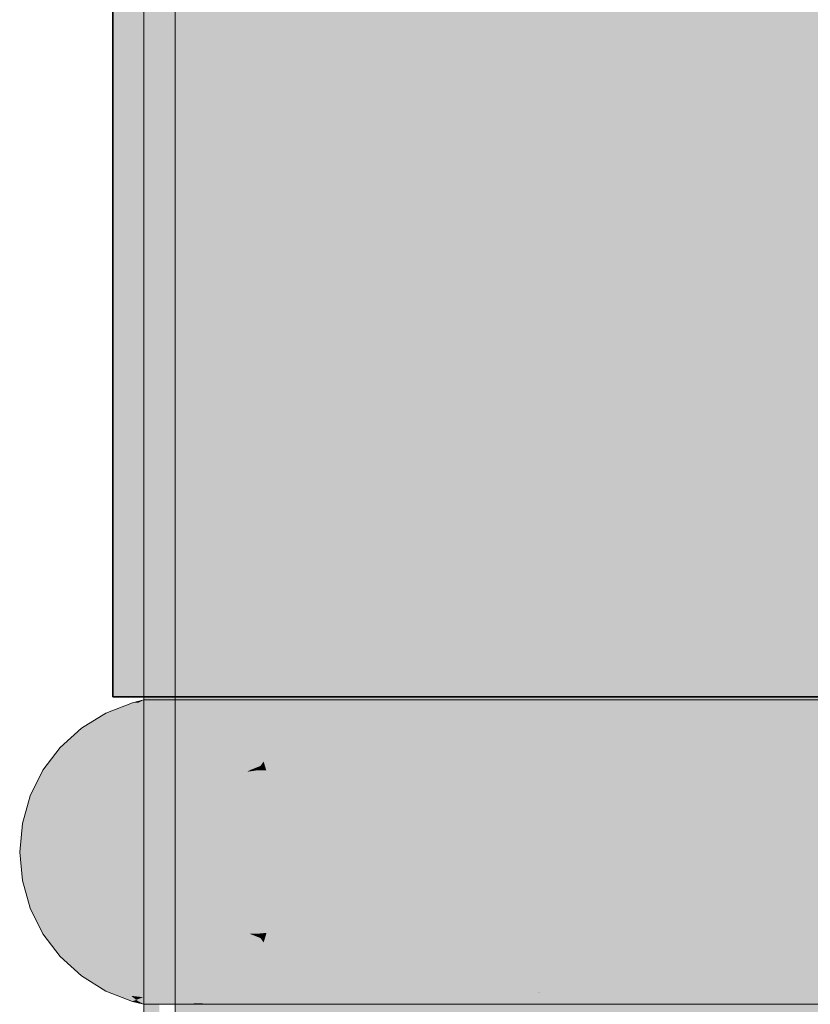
# Model space of a CAD drawing. Extents: x -299 to 601, y -39 to 381.
# Tile 102 of 252: x -154.153 to -153.898, y 143.209 to 143.526. Entities that reach past the tile are written whole.
import ezdxf

# ---------------------------------------------------------------- set-up
doc = ezdxf.new("R2010")
doc.units = 0
doc.layers.get('0').update_dxf_attribs({"lineweight": 35})
for name, color, linetype, lineweight, true_color in [('L_Abluft', 7, 'Continuous', 35, 0xf7d209), ('L_Abluft-Shading', 7, 'Continuous', 35, 0xf7d209), ('L_Bauteil', 7, 'Continuous', 5, 0xababab), ('L_Bauteil-Shading', 7, 'Continuous', 5, 0xababab)]:
    doc.layers.add(name, color=color, linetype=linetype, lineweight=lineweight, true_color=true_color)

# ---------------------------------------------------------------- blocks, each defined once
blk = doc.blocks.new('Shading-A06HSX5MNL', base_point=(-152.1179, 141.25629))
at = {"layer": 'L_Bauteil-Shading', "color": 251, "true_color": 0x686d72}
for points in [[(-154.10767, 144.30827), (-154.11267, 144.30827), (-154.10767, 143.30734), (-154.11029, 143.30731)], [(-154.11029, 143.30731), (-154.11267, 144.30827), (-154.11267, 143.30727)], [(-154.09364, 144.30827), (-154.10767, 144.30827), (-154.10295, 143.3074), (-154.10767, 143.30734)], [(-154.09364, 143.30754), (-154.09364, 144.30827), (-154.10295, 143.3074)], [(-154.09554, 143.3131), (-154.08385, 143.98654), (-154.10268, 144.30827), (-154.08385, 144.30827)], [(-154.09554, 143.3131), (-154.10268, 144.30827), (-154.10033, 143.31082)], [(-154.10033, 143.31082), (-154.10268, 144.30827), (-154.10268, 143.30971)], [(-154.09976, 143.07008), (-154.09897, 142.73549), (-154.08385, 143.98654), (-154.09869, 142.73839)], [(-154.09248, 142.80324), (-154.08385, 143.98654), (-154.09869, 142.73839)], [(-154.08385, 142.89342), (-154.08385, 143.98654), (-154.09248, 142.80324)], [(-154.10033, 143.31082), (-154.10008, 143.20563), (-154.09554, 143.3131), (-154.09743, 143.20436)], [(-154.10268, 143.30971), (-154.10268, 143.20685), (-154.10033, 143.31082), (-154.10008, 143.20563)], [(-154.11267, 143.30727), (-154.11267, 143.20929), (-154.11029, 143.30731), (-154.11006, 143.20926)], [(-154.10295, 143.3074), (-154.11029, 143.30731), (-154.10387, 143.20917), (-154.11006, 143.20926)], [(-154.09364, 143.20901), (-154.09364, 143.30754), (-154.10387, 143.20917), (-154.10295, 143.3074)], [(-154.09795, 143.30637), (-154.09944, 143.30637), (-154.09232, 143.30392), (-154.10789, 143.30304)], [(-154.09232, 143.30392), (-154.10789, 143.30304), (-154.09027, 143.30304)], [(-154.09232, 143.30392), (-154.05835, 143.30585), (-154.09795, 143.30637), (-154.05394, 143.30637)], [(-154.09027, 143.30304), (-154.08238, 143.30304), (-154.09232, 143.30392), (-154.05835, 143.30585)], [(-154.08238, 143.30304), (-154.05728, 143.30304), (-154.05835, 143.30585), (-154.04926, 143.30637)], [(-154.05835, 143.30585), (-154.04926, 143.30637), (-154.05394, 143.30637)], [(-154.09027, 143.21352), (-154.10789, 143.21352), (-154.09761, 143.21033), (-154.09944, 143.21019)], [(-154.07227, 143.21234), (-154.09944, 143.21019), (-154.05394, 143.21019)], [(-154.09761, 143.21033), (-154.07227, 143.21234), (-154.09027, 143.21352), (-154.08238, 143.21352)], [(-154.07227, 143.21234), (-154.05728, 143.21352), (-154.08238, 143.21352)], [(-154.04926, 143.21019), (-154.05728, 143.21352), (-154.05394, 143.21019), (-154.07227, 143.21234)], [(-154.11267, 143.20929), (-154.11267, 142.90225), (-154.11006, 143.20926), (-154.1088, 142.67921)], [(-154.10767, 143.20921), (-154.11006, 143.20926), (-154.10767, 142.80034), (-154.1088, 142.67921)]]:
    blk.add_solid(points, dxfattribs=at)
at = {"layer": 'L_Bauteil-Shading', "color": 8, "true_color": 0x7b8086}
for points in [[(-154.03731, 143.31709), (-154.03731, 144.30827), (-154.08661, 143.30873), (-154.09364, 144.30827)], [(-154.08661, 143.30873), (-154.09364, 144.30827), (-154.09364, 143.30754)], [(-154.02808, 144.30827), (-154.08186, 144.02364), (-154.04807, 143.2236), (-154.05942, 143.10445)], [(-154.02808, 143.43341), (-154.02808, 144.30827), (-154.04807, 143.2236)], [(-154.08385, 142.89342), (-154.08186, 144.02364), (-154.08385, 143.98654)], [(-154.08385, 142.89342), (-154.07748, 142.91496), (-154.08186, 144.02364), (-154.07436, 142.94774)], [(-154.05942, 143.10445), (-154.08186, 144.02364), (-154.07436, 142.94774)], [(-154.03363, 143.06351), (-154.02808, 143.09288), (-154.04807, 143.2236), (-154.02808, 143.43341)], [(-154.08661, 143.30873), (-154.08659, 143.30713), (-154.03731, 143.31709), (-154.03731, 143.30785)], [(-154.09364, 143.30754), (-154.09364, 143.30702), (-154.08661, 143.30873), (-154.08659, 143.30713)], [(-154.08659, 143.30713), (-154.09364, 143.30702), (-154.08591, 143.2077), (-154.09364, 143.20901)], [(-154.04272, 143.20039), (-154.04398, 143.30775), (-154.08591, 143.2077), (-154.08659, 143.30713)], [(-154.03731, 143.30785), (-154.04398, 143.30775), (-154.03731, 143.30682)], [(-154.03731, 143.30682), (-154.04398, 143.30775), (-154.03731, 143.19948), (-154.04272, 143.20039)], [(-154.05942, 143.10445), (-154.05653, 142.98592), (-154.04807, 143.2236), (-154.05219, 143.00067)], [(-154.03363, 143.06351), (-154.04807, 143.2236), (-154.05219, 143.00067)]]:
    blk.add_solid(points, dxfattribs=at)
at = {"layer": 'L_Bauteil-Shading', "color": 252, "true_color": 0x8c9299}
for points in [[(-153.94583, 143.33554), (-153.94583, 144.30827), (-154.026, 143.31937), (-154.03731, 144.30827)], [(-154.026, 143.31937), (-154.03731, 144.30827), (-154.03731, 143.31709)], [(-153.99355, 143.63914), (-154.02808, 144.30827), (-154.0188, 143.48868)], [(-154.0188, 143.48868), (-154.02808, 144.30827), (-154.02808, 143.43341)], [(-153.97377, 143.25597), (-153.93752, 143.36482), (-153.99355, 143.63914), (-153.93752, 143.97293)], [(-154.01477, 143.13283), (-153.97377, 143.25597), (-154.0188, 143.48868), (-153.99355, 143.63914)], [(-154.02808, 143.09288), (-154.01477, 143.13283), (-154.02808, 143.43341), (-154.0188, 143.48868)], [(-153.9705, 143.19292), (-153.93752, 143.2563), (-153.97377, 143.25597), (-153.93752, 143.36482)], [(-154.026, 143.31937), (-154.02589, 143.30911), (-153.94583, 143.33554), (-153.94583, 143.31793)], [(-154.03731, 143.31709), (-154.03731, 143.30785), (-154.026, 143.31937), (-154.02589, 143.30911)], [(-153.94583, 143.31793), (-154.02589, 143.30911), (-153.94583, 143.3082), (-154.02586, 143.30699)], [(-154.02589, 143.30911), (-154.03731, 143.30785), (-154.02586, 143.30699), (-154.03731, 143.30682)], [(-154.02586, 143.30699), (-154.03731, 143.30682), (-154.0246, 143.19691), (-154.03731, 143.19948)], [(-153.95766, 143.18341), (-153.96202, 143.30795), (-154.0246, 143.19691), (-154.02586, 143.30699)], [(-153.94583, 143.3082), (-153.96202, 143.30795), (-153.94583, 143.30664)], [(-153.94583, 143.30664), (-153.96202, 143.30795), (-153.94583, 143.18102), (-153.95766, 143.18341)], [(-154.0145, 143.10841), (-153.9705, 143.19292), (-154.01477, 143.13283), (-153.97377, 143.25597)], [(-153.96437, 143.07394), (-153.93752, 143.12173), (-153.9705, 143.19292), (-153.93752, 143.2563)]]:
    blk.add_solid(points, dxfattribs=at)
at = {"layer": 'L_Bauteil-Shading', "color": 253, "true_color": 0x9ca2aa}
for points in [[(-153.82271, 143.36218), (-153.82271, 144.30827), (-153.93091, 143.33876), (-153.94583, 144.30827)], [(-153.93091, 143.33876), (-153.94583, 144.30827), (-153.94583, 143.33554)], [(-153.89079, 143.45627), (-153.85112, 144.30827), (-153.92235, 144.03178)], [(-153.92355, 143.39214), (-153.89079, 143.45627), (-153.93269, 143.99165), (-153.92235, 144.03178)], [(-153.93752, 143.36482), (-153.92355, 143.39214), (-153.93752, 143.97293), (-153.93269, 143.99165)], [(-153.92178, 143.27596), (-153.88353, 143.32379), (-153.92355, 143.39214), (-153.89079, 143.45627)], [(-153.93752, 143.2563), (-153.92178, 143.27596), (-153.93752, 143.36482), (-153.92355, 143.39214)], [(-153.93091, 143.33876), (-153.93062, 143.32028), (-153.82271, 143.36218), (-153.82271, 143.33688)], [(-153.94583, 143.33554), (-153.94583, 143.31793), (-153.93091, 143.33876), (-153.93062, 143.32028)], [(-153.82271, 143.33688), (-153.93062, 143.32028), (-153.82271, 143.3188), (-153.93045, 143.30951)], [(-153.91975, 143.14233), (-153.87634, 143.19269), (-153.92178, 143.27596), (-153.88353, 143.32379)], [(-153.93062, 143.32028), (-153.94583, 143.31793), (-153.93045, 143.30951), (-153.94583, 143.3082)], [(-153.82271, 143.3188), (-153.93045, 143.30951), (-153.82271, 143.30856), (-153.93042, 143.30688)], [(-153.93045, 143.30951), (-153.94583, 143.3082), (-153.93042, 143.30688), (-153.94583, 143.30664)], [(-153.93042, 143.30688), (-153.94583, 143.30664), (-153.92842, 143.17726), (-153.94583, 143.18102)], [(-153.83981, 143.15808), (-153.85176, 143.30811), (-153.92842, 143.17726), (-153.93042, 143.30688)], [(-153.93752, 143.12173), (-153.91975, 143.14233), (-153.93752, 143.2563), (-153.92178, 143.27596)]]:
    blk.add_solid(points, dxfattribs=at)
at = {"layer": 'L_Bauteil-Shading', "color": 251, "true_color": 0x61656a}
for points in [[(-154.11267, 143.30727), (-154.11636, 143.30637), (-154.11433, 143.30646)], [(-154.09944, 143.30637), (-154.09581, 143.30727), (-154.11452, 143.30637), (-154.11433, 143.30646)], [(-154.09581, 143.30727), (-154.11267, 143.30727), (-154.11433, 143.30646)], [(-154.11433, 143.30646), (-154.11636, 143.30637), (-154.11452, 143.30637)], [(-154.11636, 143.21019), (-154.11267, 143.20929), (-154.11452, 143.21019)], [(-154.11267, 143.20929), (-154.09944, 143.21019), (-154.11452, 143.21019)], [(-154.09581, 143.20929), (-154.09944, 143.21019), (-154.11267, 143.20929)]]:
    blk.add_solid(points, dxfattribs=at)
at = {"layer": 'L_Bauteil-Shading', "color": 251, "true_color": 0x686c72}
for points in [[(-154.10605, 143.30727), (-154.11267, 143.30727), (-154.10713, 143.24152), (-154.11267, 143.20929)], [(-154.09581, 143.20929), (-154.09581, 143.30727), (-154.10765, 143.20929), (-154.10713, 143.24152)], [(-154.09581, 143.30727), (-154.10605, 143.30727), (-154.10713, 143.24152)], [(-154.13429, 143.26747), (-154.15268, 143.25829), (-154.13513, 143.25829)], [(-154.15182, 143.26747), (-154.15268, 143.25829), (-154.13429, 143.26747)], [(-154.15268, 143.25829), (-154.15182, 143.2491), (-154.13513, 143.25829)], [(-154.13513, 143.25829), (-154.15182, 143.2491), (-154.13429, 143.2491)], [(-154.10713, 143.24152), (-154.11267, 143.20929), (-154.10765, 143.20929)]]:
    blk.add_solid(points, dxfattribs=at)
at = {"layer": 'L_Bauteil-Shading', "color": 251, "true_color": 0x65696f}
for points in [[(-154.04741, 143.30685), (-154.04582, 143.30727), (-154.05394, 143.30637), (-154.09944, 143.30637)], [(-154.09581, 143.30727), (-154.09944, 143.30637), (-154.04582, 143.30727)], [(-154.04926, 143.30637), (-154.04741, 143.30685), (-154.05394, 143.30637)], [(-154.1156, 143.29819), (-154.13962, 143.29196), (-154.12231, 143.29196)], [(-154.13281, 143.29819), (-154.13962, 143.29196), (-154.1156, 143.29819)], [(-154.13962, 143.22459), (-154.13281, 143.21838), (-154.12231, 143.22459)], [(-154.12231, 143.22459), (-154.13281, 143.21838), (-154.1156, 143.21838)], [(-154.05394, 143.21019), (-154.09944, 143.21019), (-154.08774, 143.20944), (-154.09698, 143.20958)], [(-154.09364, 143.20953), (-154.09698, 143.20958), (-154.09412, 143.20932), (-154.09581, 143.20929)], [(-154.09412, 143.20932), (-154.09581, 143.20929), (-154.09419, 143.20929)], [(-154.07707, 143.20929), (-154.08774, 143.20944), (-154.09419, 143.20929), (-154.09412, 143.20932)], [(-154.08774, 143.20944), (-154.09364, 143.20953), (-154.09412, 143.20932)], [(-154.05394, 143.21019), (-154.08774, 143.20944), (-154.05296, 143.21011)], [(-154.05296, 143.21011), (-154.08774, 143.20944), (-154.04582, 143.20929), (-154.07707, 143.20929)], [(-154.05296, 143.21011), (-154.04926, 143.21019), (-154.05394, 143.21019)], [(-154.04741, 143.2097), (-154.04926, 143.21019), (-154.05296, 143.21011)], [(-154.05296, 143.21011), (-154.04582, 143.20929), (-154.04741, 143.2097)]]:
    blk.add_solid(points, dxfattribs=at)
at = {"layer": 'L_Bauteil-Shading', "color": 8, "true_color": 0x797e85}
for points in [[(-154.05214, 143.30727), (-154.09581, 143.30727), (-154.05348, 143.29225), (-154.09581, 143.20929)], [(-154.04582, 143.20929), (-154.04582, 143.30727), (-154.0609, 143.20929), (-154.05348, 143.29225)], [(-154.04582, 143.30727), (-154.05214, 143.30727), (-154.05348, 143.29225)], [(-154.05348, 143.29225), (-154.09581, 143.20929), (-154.0609, 143.20929)]]:
    blk.add_solid(points, dxfattribs=at)
at = {"layer": 'L_Bauteil-Shading', "color": 8, "true_color": 0x696e73}
for points in [[(-154.04741, 143.30685), (-154.04926, 143.30637), (-154.039, 143.30647)], [(-153.96439, 143.30727), (-154.04582, 143.30727), (-154.039, 143.30647), (-154.04741, 143.30685)], [(-153.96751, 143.30637), (-153.96439, 143.30727), (-154.03656, 143.30637), (-154.039, 143.30647)], [(-154.039, 143.30647), (-154.04926, 143.30637), (-154.03656, 143.30637)], [(-154.04926, 143.21019), (-154.04741, 143.2097), (-154.03656, 143.21019)], [(-154.03731, 143.20975), (-154.04427, 143.20985), (-154.04582, 143.20929), (-154.04741, 143.2097)], [(-154.03731, 143.20975), (-154.04582, 143.20929), (-154.04005, 143.20935)], [(-154.04005, 143.20935), (-154.04582, 143.20929), (-154.04053, 143.20929)], [(-154.03656, 143.21019), (-154.04427, 143.20985), (-153.96751, 143.21019), (-154.02391, 143.20955)], [(-154.02391, 143.20955), (-154.04005, 143.20935), (-154.00716, 143.20929), (-154.04053, 143.20929)], [(-154.02391, 143.20955), (-154.03731, 143.20975), (-154.04005, 143.20935)], [(-154.00716, 143.20929), (-153.96439, 143.20929), (-154.02391, 143.20955), (-153.96751, 143.21019)]]:
    blk.add_solid(points, dxfattribs=at)
at = {"layer": 'L_Bauteil-Shading', "color": 252, "true_color": 0x8a8f97}
for points in [[(-153.97063, 143.30727), (-154.04582, 143.30727), (-153.97433, 143.29529), (-154.04582, 143.20929)], [(-153.9756, 143.20929), (-153.96439, 143.23242), (-153.97433, 143.29529), (-153.96439, 143.30727)], [(-153.96439, 143.30727), (-153.97063, 143.30727), (-153.97433, 143.29529)], [(-153.97433, 143.29529), (-154.04582, 143.20929), (-154.00102, 143.20929)], [(-153.9756, 143.20929), (-153.97433, 143.29529), (-154.00102, 143.20929)], [(-153.96439, 143.20929), (-153.96439, 143.23242), (-153.9756, 143.20929)]]:
    blk.add_solid(points, dxfattribs=at)
at = {"layer": 'L_Bauteil-Shading', "color": 8, "true_color": 0x6d7177}
for points in [[(-153.85429, 143.30727), (-153.96751, 143.30637), (-153.85701, 143.30637)], [(-153.96439, 143.30727), (-153.96751, 143.30637), (-153.85429, 143.30727)], [(-154.09027, 143.30304), (-154.10789, 143.30304), (-154.08675, 143.30058), (-154.1156, 143.29819)], [(-154.08675, 143.30058), (-154.1156, 143.29819), (-154.08328, 143.29819)], [(-154.08238, 143.30304), (-154.09027, 143.30304), (-154.08859, 143.30188)], [(-154.08675, 143.30058), (-154.05728, 143.30304), (-154.08859, 143.30188), (-154.08238, 143.30304)], [(-154.06459, 143.29819), (-154.05728, 143.30304), (-154.08328, 143.29819), (-154.08675, 143.30058)], [(-154.08328, 143.21838), (-154.1156, 143.21838), (-154.08688, 143.21588), (-154.10789, 143.21352)], [(-154.06459, 143.21838), (-154.08328, 143.21838), (-154.08688, 143.21588)], [(-154.08238, 143.21352), (-154.05728, 143.21352), (-154.08688, 143.21588), (-154.06459, 143.21838)], [(-154.08688, 143.21588), (-154.10789, 143.21352), (-154.09027, 143.21352)], [(-154.08238, 143.21352), (-154.08688, 143.21588), (-154.08859, 143.21469)], [(-154.09027, 143.21352), (-154.08238, 143.21352), (-154.08859, 143.21469)], [(-153.96301, 143.21019), (-153.96751, 143.21019), (-153.95239, 143.2094), (-153.96439, 143.20929)], [(-153.95239, 143.2094), (-153.96439, 143.20929), (-153.95364, 143.20929)], [(-153.96301, 143.21019), (-153.95239, 143.2094), (-153.94583, 143.20992)], [(-153.92601, 143.20961), (-153.85701, 143.21019), (-153.96301, 143.21019)], [(-153.92601, 143.20961), (-153.95239, 143.2094), (-153.90544, 143.20929), (-153.95364, 143.20929)], [(-153.95239, 143.2094), (-153.92601, 143.20961), (-153.94583, 143.20992)], [(-153.90544, 143.20929), (-153.85429, 143.20929), (-153.92601, 143.20961), (-153.85701, 143.21019)]]:
    blk.add_solid(points, dxfattribs=at)
at = {"layer": 'L_Bauteil-Shading', "color": 253, "true_color": 0x999fa7}
for points in [[(-153.85429, 143.23831), (-153.85429, 143.30727), (-153.87732, 143.20929), (-153.96439, 143.20929)], [(-153.85429, 143.30727), (-153.9093, 143.30727), (-153.96439, 143.20929), (-153.96439, 143.23242)], [(-153.9093, 143.30727), (-153.96439, 143.30727), (-153.96439, 143.23242)]]:
    blk.add_solid(points, dxfattribs=at)
at = {"layer": 'L_Bauteil-Shading', "color": 251, "true_color": 0x62666b}
for points in [[(-154.09944, 143.30637), (-154.12495, 143.30304), (-154.10789, 143.30304)], [(-154.09944, 143.30637), (-154.10135, 143.30637), (-154.12495, 143.30304), (-154.12268, 143.30392)], [(-154.12268, 143.30392), (-154.11681, 143.3046), (-154.11636, 143.30637), (-154.11452, 143.30637)], [(-154.11681, 143.3046), (-154.10135, 143.30637), (-154.11452, 143.30637)], [(-154.10789, 143.21352), (-154.12495, 143.21352), (-154.11298, 143.21152), (-154.12268, 143.21263)], [(-154.11681, 143.21196), (-154.12268, 143.21263), (-154.11514, 143.21066), (-154.11636, 143.21019)], [(-154.11298, 143.21152), (-154.11681, 143.21196), (-154.11514, 143.21066)], [(-154.09944, 143.21019), (-154.10789, 143.21352), (-154.10135, 143.21019), (-154.11298, 143.21152)], [(-154.11514, 143.21066), (-154.11636, 143.21019), (-154.11452, 143.21019)], [(-154.10135, 143.21019), (-154.11298, 143.21152), (-154.11452, 143.21019), (-154.11514, 143.21066)]]:
    blk.add_solid(points, dxfattribs=at)
at = {"layer": 'L_Bauteil-Shading', "color": 8, "true_color": 0x6e7379}
for points in [[(-154.03656, 143.30637), (-154.04926, 143.30637), (-154.01271, 143.30469), (-154.05728, 143.30304)], [(-154.01271, 143.30469), (-154.05728, 143.30304), (-153.98921, 143.30304)], [(-153.96751, 143.30637), (-154.03656, 143.30637), (-154.01271, 143.30469)], [(-154.01271, 143.30469), (-153.99055, 143.30313), (-153.96751, 143.30637), (-153.97246, 143.30562)], [(-153.99055, 143.30313), (-153.98921, 143.30304), (-153.97246, 143.30562)], [(-153.98921, 143.30304), (-153.9884, 143.30304), (-153.96751, 143.30637), (-153.96986, 143.30531)], [(-153.9884, 143.30304), (-153.97484, 143.30304), (-153.96986, 143.30531)], [(-153.98921, 143.21352), (-154.05728, 143.21352), (-154.01434, 143.21175), (-154.04926, 143.21019)], [(-154.01434, 143.21175), (-154.04926, 143.21019), (-154.03656, 143.21019)], [(-154.01434, 143.21175), (-154.03656, 143.21019), (-153.98721, 143.21297), (-153.98706, 143.21295)], [(-153.98706, 143.21295), (-154.03656, 143.21019), (-153.96777, 143.21031), (-153.96751, 143.21019)], [(-153.99055, 143.21342), (-154.01434, 143.21175), (-153.98721, 143.21297)], [(-153.98921, 143.21352), (-153.99055, 143.21342), (-153.98477, 143.21307), (-153.98721, 143.21297)], [(-153.98921, 143.21352), (-153.98477, 143.21307), (-153.9884, 143.21352)], [(-153.98477, 143.21307), (-153.97484, 143.21352), (-153.9884, 143.21352)], [(-153.98706, 143.21295), (-153.98477, 143.21307), (-153.98721, 143.21297)], [(-153.98477, 143.21307), (-153.98706, 143.21295), (-153.96986, 143.21126), (-153.96777, 143.21031)], [(-153.96986, 143.21126), (-153.97484, 143.21352), (-153.98477, 143.21307)]]:
    blk.add_solid(points, dxfattribs=at)
at = {"layer": 'L_Bauteil-Shading', "color": 8, "true_color": 0x74797f}
for points in [[(-153.86337, 143.30304), (-153.858, 143.30586), (-153.97484, 143.30304), (-153.87883, 143.30576)], [(-153.96986, 143.30531), (-153.97484, 143.30304), (-153.87883, 143.30576)], [(-153.85701, 143.30637), (-153.96751, 143.30637), (-153.87883, 143.30576), (-153.96986, 143.30531)], [(-154.07719, 143.29196), (-154.12231, 143.29196), (-154.07671, 143.29121), (-154.12778, 143.28461)], [(-154.12778, 143.28461), (-154.07414, 143.28743), (-154.07671, 143.29121)], [(-154.07095, 143.29196), (-154.07719, 143.29196), (-154.07671, 143.29121)], [(-154.07414, 143.28743), (-154.07095, 143.29196), (-154.07671, 143.29121)], [(-154.12778, 143.28461), (-154.07863, 143.28461), (-154.07414, 143.28743), (-154.07515, 143.286)], [(-154.07863, 143.28461), (-154.07614, 143.28461), (-154.07515, 143.286)], [(-154.07863, 143.23196), (-154.12778, 143.23196), (-154.07793, 143.23167), (-154.12231, 143.22459)], [(-154.07719, 143.22459), (-154.07793, 143.23167), (-154.12231, 143.22459)], [(-154.07614, 143.23196), (-154.07863, 143.23196), (-154.07793, 143.23167)], [(-154.07515, 143.23058), (-154.07614, 143.23196), (-154.07793, 143.23167)], [(-154.07719, 143.22459), (-154.07414, 143.22913), (-154.07793, 143.23167), (-154.07515, 143.23058)], [(-154.07095, 143.22459), (-154.07414, 143.22913), (-154.07719, 143.22459)], [(-153.86337, 143.21352), (-153.97484, 143.21352), (-153.93898, 143.21111), (-153.96986, 143.21126)], [(-153.858, 143.21071), (-153.86337, 143.21352), (-153.93898, 143.21111)], [(-153.96986, 143.21126), (-153.96751, 143.21019), (-153.93898, 143.21111)], [(-153.85701, 143.21019), (-153.858, 143.21071), (-153.96751, 143.21019), (-153.93898, 143.21111)]]:
    blk.add_solid(points, dxfattribs=at)
at = {"layer": 'L_Bauteil-Shading', "color": 251, "true_color": 0x64686d}
for points in [[(-154.10789, 143.30304), (-154.13281, 143.29819), (-154.1156, 143.29819)], [(-154.12495, 143.30304), (-154.13281, 143.29819), (-154.10789, 143.30304)], [(-154.13281, 143.21838), (-154.12495, 143.21352), (-154.1156, 143.21838)], [(-154.1156, 143.21838), (-154.12495, 143.21352), (-154.10789, 143.21352)]]:
    blk.add_solid(points, dxfattribs=at)
at = {"layer": 'L_Bauteil-Shading', "color": 8, "true_color": 0x757a81}
for points in [[(-153.98921, 143.30304), (-154.05728, 143.30304), (-153.98454, 143.30252), (-154.06459, 143.29819)], [(-153.98151, 143.29819), (-153.97676, 143.30164), (-154.06459, 143.29819), (-153.98454, 143.30252)], [(-153.97484, 143.30304), (-153.98921, 143.30304), (-153.98454, 143.30252)], [(-153.97676, 143.30164), (-153.97484, 143.30304), (-153.98454, 143.30252)], [(-154.06459, 143.21838), (-154.05728, 143.21352), (-153.98151, 143.21838)], [(-153.97676, 143.21492), (-153.98151, 143.21838), (-153.98921, 143.21352), (-154.05728, 143.21352)], [(-153.97484, 143.21352), (-153.97676, 143.21492), (-153.98921, 143.21352)]]:
    blk.add_solid(points, dxfattribs=at)
at = {"layer": 'L_Bauteil-Shading', "color": 252, "true_color": 0x7d8389}
for points in [[(-153.97676, 143.30164), (-153.98151, 143.29819), (-153.9695, 143.29868)], [(-153.86337, 143.30304), (-153.97484, 143.30304), (-153.9695, 143.29868), (-153.97676, 143.30164)], [(-153.86917, 143.29819), (-153.86337, 143.30304), (-153.96829, 143.29819), (-153.9695, 143.29868)], [(-153.9695, 143.29868), (-153.98151, 143.29819), (-153.96829, 143.29819)], [(-153.96829, 143.21838), (-153.98151, 143.21838), (-153.97676, 143.21492)], [(-153.86917, 143.21838), (-153.96829, 143.21838), (-153.97484, 143.21352), (-153.97676, 143.21492)], [(-153.86917, 143.21838), (-153.97484, 143.21352), (-153.86337, 143.21352)]]:
    blk.add_solid(points, dxfattribs=at)
at = {"layer": 'L_Bauteil-Shading', "color": 8, "true_color": 0x71757b}
for points in [[(-154.08328, 143.29819), (-154.1156, 143.29819), (-154.0815, 143.29636), (-154.12231, 143.29196)], [(-154.06459, 143.29819), (-154.08328, 143.29819), (-154.0815, 143.29636)], [(-154.07095, 143.29196), (-154.06459, 143.29819), (-154.07719, 143.29196), (-154.0815, 143.29636)], [(-154.0815, 143.29636), (-154.12231, 143.29196), (-154.07719, 143.29196)], [(-154.07719, 143.22459), (-154.12231, 143.22459), (-154.07819, 143.22359), (-154.1156, 143.21838)], [(-154.06459, 143.21838), (-154.07095, 143.22459), (-154.08328, 143.21838), (-154.07819, 143.22359)], [(-154.07095, 143.22459), (-154.07719, 143.22459), (-154.07819, 143.22359)], [(-154.07819, 143.22359), (-154.1156, 143.21838), (-154.08328, 143.21838)]]:
    blk.add_solid(points, dxfattribs=at)
at = {"layer": 'L_Bauteil-Shading', "color": 8, "true_color": 0x7c8187}
for points in [[(-153.98151, 143.29819), (-154.07095, 143.29196), (-153.9873, 143.29196)], [(-154.06459, 143.29819), (-154.07095, 143.29196), (-153.98151, 143.29819)], [(-154.07095, 143.22459), (-154.06459, 143.21838), (-153.9873, 143.22459)], [(-153.9873, 143.22459), (-154.06459, 143.21838), (-153.98151, 143.21838)]]:
    blk.add_solid(points, dxfattribs=at)
at = {"layer": 'L_Bauteil-Shading', "color": 252, "true_color": 0x868b93}
for points in [[(-153.96829, 143.29819), (-153.98151, 143.29819), (-153.96033, 143.29338), (-153.9873, 143.29196)], [(-153.86917, 143.29819), (-153.96829, 143.29819), (-153.96033, 143.29338)], [(-153.87421, 143.29196), (-153.86917, 143.29819), (-153.95796, 143.29196), (-153.96033, 143.29338)], [(-153.96033, 143.29338), (-153.9873, 143.29196), (-153.95796, 143.29196)], [(-153.95796, 143.22459), (-153.9873, 143.22459), (-153.96689, 143.21922), (-153.98151, 143.21838)], [(-153.86917, 143.21838), (-153.87421, 143.22459), (-153.96829, 143.21838), (-153.96689, 143.21922)], [(-153.87421, 143.22459), (-153.95796, 143.22459), (-153.96689, 143.21922)], [(-153.96689, 143.21922), (-153.98151, 143.21838), (-153.96829, 143.21838)]]:
    blk.add_solid(points, dxfattribs=at)
at = {"layer": 'L_Bauteil-Shading', "color": 251, "true_color": 0x666a70}
for points in [[(-154.12231, 143.29196), (-154.14519, 143.28461), (-154.12778, 143.28461)], [(-154.13962, 143.29196), (-154.14519, 143.28461), (-154.12231, 143.29196)], [(-154.14519, 143.23196), (-154.13962, 143.22459), (-154.12778, 143.23196)], [(-154.12778, 143.23196), (-154.13962, 143.22459), (-154.12231, 143.22459)]]:
    blk.add_solid(points, dxfattribs=at)
at = {"layer": 'L_Bauteil-Shading', "color": 252, "true_color": 0x81868d}
for points in [[(-153.9873, 143.29196), (-154.07095, 143.29196), (-154.07336, 143.28484), (-154.07414, 143.28743)], [(-153.99203, 143.28461), (-153.9873, 143.29196), (-154.07329, 143.28461), (-154.07336, 143.28484)], [(-154.07336, 143.28484), (-154.07359, 143.28561), (-154.07614, 143.28461), (-154.07515, 143.286)], [(-154.07336, 143.28484), (-154.07614, 143.28461), (-154.07329, 143.28461)], [(-154.07359, 143.28561), (-154.07414, 143.28743), (-154.07515, 143.286)], [(-154.07359, 143.23094), (-154.07329, 143.23196), (-154.07515, 143.23058), (-154.07614, 143.23196)], [(-154.07414, 143.22913), (-154.07359, 143.23094), (-154.07515, 143.23058)], [(-153.99203, 143.23196), (-154.07329, 143.23196), (-154.07095, 143.22459), (-154.07414, 143.22913)], [(-153.99203, 143.23196), (-154.07095, 143.22459), (-153.9873, 143.22459)]]:
    blk.add_solid(points, dxfattribs=at)
at = {"layer": 'L_Bauteil-Shading', "color": 252, "true_color": 0x8d939a}
for points in [[(-153.95796, 143.29196), (-153.9873, 143.29196), (-153.95236, 143.28708), (-153.99203, 143.28461)], [(-153.87421, 143.29196), (-153.95796, 143.29196), (-153.95236, 143.28708)], [(-153.87831, 143.28461), (-153.87421, 143.29196), (-153.94952, 143.28461), (-153.95236, 143.28708)], [(-153.95236, 143.28708), (-153.99203, 143.28461), (-153.94952, 143.28461)], [(-153.94952, 143.23196), (-153.99203, 143.23196), (-153.95551, 143.22675), (-153.9873, 143.22459)], [(-153.87421, 143.22459), (-153.87831, 143.23196), (-153.95796, 143.22459), (-153.95551, 143.22675)], [(-153.87831, 143.23196), (-153.94952, 143.23196), (-153.95551, 143.22675)], [(-153.95551, 143.22675), (-153.9873, 143.22459), (-153.95796, 143.22459)]]:
    blk.add_solid(points, dxfattribs=at)
at = {"layer": 'L_Bauteil-Shading', "color": 251, "true_color": 0x676b71}
for points in [[(-154.12793, 143.28427), (-154.12778, 143.28461), (-154.14127, 143.27634), (-154.14929, 143.27634)], [(-154.14519, 143.28461), (-154.14929, 143.27634), (-154.12778, 143.28461)], [(-154.13182, 143.27634), (-154.12793, 143.28427), (-154.14127, 143.27634)], [(-154.14127, 143.24022), (-154.14929, 143.24022), (-154.13646, 143.23735), (-154.14519, 143.23196)], [(-154.13182, 143.24022), (-154.14127, 143.24022), (-154.13646, 143.23735)], [(-154.12793, 143.23228), (-154.13182, 143.24022), (-154.13646, 143.23735)], [(-154.12778, 143.23196), (-154.12793, 143.23228), (-154.14519, 143.23196), (-154.13646, 143.23735)]]:
    blk.add_solid(points, dxfattribs=at)
at = {"layer": 'L_Bauteil-Shading', "color": 8, "true_color": 0x767b82}
for points in [[(-154.07944, 143.28412), (-154.07863, 143.28461), (-154.12793, 143.28427), (-154.12778, 143.28461)], [(-154.07997, 143.27634), (-154.07614, 143.28461), (-154.09222, 143.27634), (-154.07944, 143.28412)], [(-154.07614, 143.28461), (-154.07863, 143.28461), (-154.07944, 143.28412)], [(-154.12793, 143.28427), (-154.13182, 143.27634), (-154.12486, 143.27737)], [(-154.07944, 143.28412), (-154.12793, 143.28427), (-154.12486, 143.27737)], [(-154.09222, 143.27634), (-154.07944, 143.28412), (-154.1244, 143.27634), (-154.12486, 143.27737)], [(-154.12486, 143.27737), (-154.13182, 143.27634), (-154.1244, 143.27634)], [(-154.1244, 143.24022), (-154.13182, 143.24022), (-154.12793, 143.23228)], [(-154.08951, 143.23857), (-154.09222, 143.24022), (-154.12793, 143.23228), (-154.1244, 143.24022)], [(-154.07997, 143.24022), (-154.09222, 143.24022), (-154.08951, 143.23857)], [(-154.07614, 143.23196), (-154.07997, 143.24022), (-154.07863, 143.23196), (-154.08951, 143.23857)], [(-154.08951, 143.23857), (-154.12793, 143.23228), (-154.12778, 143.23196)], [(-154.08951, 143.23857), (-154.12778, 143.23196), (-154.07863, 143.23196)]]:
    blk.add_solid(points, dxfattribs=at)
at = {"layer": 'L_Bauteil-Shading', "color": 252, "true_color": 0x858b92}
for points in [[(-154.07329, 143.28461), (-154.07614, 143.28461), (-154.07181, 143.27711), (-154.07997, 143.27634)], [(-153.99203, 143.28461), (-154.07329, 143.28461), (-154.07181, 143.27711)], [(-153.99553, 143.27634), (-153.99203, 143.28461), (-154.07166, 143.27634), (-154.07181, 143.27711)], [(-154.07181, 143.27711), (-154.07997, 143.27634), (-154.07166, 143.27634)], [(-154.07166, 143.24022), (-154.07997, 143.24022), (-154.07323, 143.23225), (-154.07614, 143.23196)], [(-153.99203, 143.23196), (-153.99553, 143.24022), (-154.07329, 143.23196), (-154.07323, 143.23225)], [(-153.99553, 143.24022), (-154.07166, 143.24022), (-154.07323, 143.23225)], [(-154.07323, 143.23225), (-154.07614, 143.23196), (-154.07329, 143.23196)]]:
    blk.add_solid(points, dxfattribs=at)
at = {"layer": 'L_Bauteil-Shading', "color": 253, "true_color": 0x9399a0}
for points in [[(-153.94952, 143.28461), (-153.99203, 143.28461), (-153.94594, 143.27983), (-153.99553, 143.27634)], [(-153.87831, 143.28461), (-153.94952, 143.28461), (-153.94594, 143.27983)], [(-153.88136, 143.27634), (-153.87831, 143.28461), (-153.9433, 143.27634), (-153.94594, 143.27983)], [(-153.94594, 143.27983), (-153.99553, 143.27634), (-153.9433, 143.27634)], [(-153.9433, 143.24022), (-153.99553, 143.24022), (-153.94699, 143.23532), (-153.99203, 143.23196)], [(-153.87831, 143.23196), (-153.88136, 143.24022), (-153.94952, 143.23196), (-153.94699, 143.23532)], [(-153.88136, 143.24022), (-153.9433, 143.24022), (-153.94699, 143.23532)], [(-153.94699, 143.23532), (-153.99203, 143.23196), (-153.94952, 143.23196)]]:
    blk.add_solid(points, dxfattribs=at)
at = {"layer": 'L_Bauteil-Shading', "color": 251, "true_color": 0x676c71}
for points in [[(-154.14127, 143.27634), (-154.14929, 143.27634), (-154.1483, 143.26903), (-154.15182, 143.26747)], [(-154.13182, 143.27634), (-154.15182, 143.26747), (-154.13429, 143.26747)], [(-154.13182, 143.27634), (-154.14127, 143.27634), (-154.1483, 143.26903)], [(-154.1498, 143.2491), (-154.15182, 143.2491), (-154.14418, 143.24324), (-154.14929, 143.24022)], [(-154.13429, 143.2491), (-154.1498, 143.2491), (-154.14418, 143.24324)], [(-154.13182, 143.24022), (-154.13429, 143.2491), (-154.14127, 143.24022), (-154.14418, 143.24324)], [(-154.14418, 143.24324), (-154.14929, 143.24022), (-154.14127, 143.24022)]]:
    blk.add_solid(points, dxfattribs=at)
at = {"layer": 'L_Bauteil-Shading', "color": 8, "true_color": 0x787d84}
for points in [[(-154.1244, 143.27634), (-154.13182, 143.27634), (-154.12265, 143.26938), (-154.13429, 143.26747)], [(-154.09445, 143.27397), (-154.09222, 143.27634), (-154.12265, 143.26938), (-154.1244, 143.27634)], [(-154.08232, 143.26747), (-154.07997, 143.27634), (-154.10057, 143.26747), (-154.09445, 143.27397)], [(-154.07997, 143.27634), (-154.09222, 143.27634), (-154.09445, 143.27397)], [(-154.10057, 143.26747), (-154.09445, 143.27397), (-154.12216, 143.26747), (-154.12265, 143.26938)], [(-154.12265, 143.26938), (-154.13429, 143.26747), (-154.12216, 143.26747)], [(-154.12216, 143.2491), (-154.13429, 143.2491), (-154.12405, 143.24161), (-154.13182, 143.24022)], [(-154.09795, 143.24629), (-154.10057, 143.2491), (-154.12405, 143.24161), (-154.12216, 143.2491)], [(-154.08232, 143.2491), (-154.10057, 143.2491), (-154.09795, 143.24629)], [(-154.07997, 143.24022), (-154.08232, 143.2491), (-154.09222, 143.24022), (-154.09795, 143.24629)], [(-154.09222, 143.24022), (-154.09795, 143.24629), (-154.1244, 143.24022), (-154.12405, 143.24161)], [(-154.12405, 143.24161), (-154.13182, 143.24022), (-154.1244, 143.24022)]]:
    blk.add_solid(points, dxfattribs=at)
at = {"layer": 'L_Bauteil-Shading', "color": 252, "true_color": 0x888e95}
for points in [[(-154.07166, 143.27634), (-154.07997, 143.27634), (-154.07077, 143.26865), (-154.08232, 143.26747)], [(-153.99553, 143.27634), (-154.07166, 143.27634), (-154.07077, 143.26865)], [(-153.99767, 143.26747), (-153.99553, 143.27634), (-154.07063, 143.26747), (-154.07077, 143.26865)], [(-154.07077, 143.26865), (-154.08232, 143.26747), (-154.07063, 143.26747)], [(-154.07063, 143.2491), (-154.08232, 143.2491), (-154.07155, 143.24112), (-154.07997, 143.24022)], [(-153.99553, 143.24022), (-153.99767, 143.2491), (-154.07166, 143.24022), (-154.07155, 143.24112)], [(-153.99767, 143.2491), (-154.07063, 143.2491), (-154.07155, 143.24112)], [(-154.07155, 143.24112), (-154.07997, 143.24022), (-154.07166, 143.24022)]]:
    blk.add_solid(points, dxfattribs=at)
at = {"layer": 'L_Bauteil-Shading', "color": 253, "true_color": 0x969da5}
for points in [[(-153.9433, 143.27634), (-153.99553, 143.27634), (-153.94133, 143.27177), (-153.99767, 143.26747)], [(-153.88136, 143.27634), (-153.9433, 143.27634), (-153.94133, 143.27177)], [(-153.88322, 143.26747), (-153.88136, 143.27634), (-153.93947, 143.26747), (-153.94133, 143.27177)], [(-153.94133, 143.27177), (-153.99767, 143.26747), (-153.93947, 143.26747)], [(-153.93947, 143.2491), (-153.99767, 143.2491), (-153.94145, 143.24449), (-153.99553, 143.24022)], [(-153.88136, 143.24022), (-153.88322, 143.2491), (-153.9433, 143.24022), (-153.94145, 143.24449)], [(-153.88322, 143.2491), (-153.93947, 143.2491), (-153.94145, 143.24449)], [(-153.94145, 143.24449), (-153.99553, 143.24022), (-153.9433, 143.24022)]]:
    blk.add_solid(points, dxfattribs=at)
at = {"layer": 'L_Bauteil-Shading', "color": 8, "true_color": 0x797e84}
for points in [[(-154.12216, 143.26747), (-154.13429, 143.26747), (-154.1216, 143.26064), (-154.13513, 143.25829)], [(-154.10161, 143.26411), (-154.10057, 143.26747), (-154.1216, 143.26064), (-154.12216, 143.26747)], [(-154.08311, 143.25829), (-154.08232, 143.26747), (-154.10339, 143.25829), (-154.10161, 143.26411)], [(-154.08232, 143.26747), (-154.10057, 143.26747), (-154.10161, 143.26411)], [(-154.10339, 143.25829), (-154.10161, 143.26411), (-154.1214, 143.25829), (-154.1216, 143.26064)], [(-154.1216, 143.26064), (-154.13513, 143.25829), (-154.1214, 143.25829)], [(-154.1214, 143.25829), (-154.13513, 143.25829), (-154.12198, 143.2513), (-154.13429, 143.2491)], [(-154.10234, 143.25484), (-154.10339, 143.25829), (-154.12198, 143.2513), (-154.1214, 143.25829)], [(-154.08311, 143.25829), (-154.10339, 143.25829), (-154.10234, 143.25484)], [(-154.08232, 143.2491), (-154.08311, 143.25829), (-154.10057, 143.2491), (-154.10234, 143.25484)], [(-154.10057, 143.2491), (-154.10234, 143.25484), (-154.12216, 143.2491), (-154.12198, 143.2513)], [(-154.12198, 143.2513), (-154.13429, 143.2491), (-154.12216, 143.2491)]]:
    blk.add_solid(points, dxfattribs=at)
at = {"layer": 'L_Bauteil-Shading', "color": 252, "true_color": 0x898f96}
for points in [[(-154.07063, 143.26747), (-154.08232, 143.26747), (-154.07034, 143.25966), (-154.08311, 143.25829)], [(-153.99767, 143.26747), (-154.07063, 143.26747), (-154.07034, 143.25966)], [(-153.9984, 143.25829), (-153.99767, 143.26747), (-154.0703, 143.25829), (-154.07034, 143.25966)], [(-154.07034, 143.25966), (-154.08311, 143.25829), (-154.0703, 143.25829)], [(-154.0703, 143.25829), (-154.08311, 143.25829), (-154.07059, 143.25038), (-154.08232, 143.2491)], [(-153.99767, 143.2491), (-153.9984, 143.25829), (-154.07063, 143.2491), (-154.07059, 143.25038)], [(-153.9984, 143.25829), (-154.0703, 143.25829), (-154.07059, 143.25038)], [(-154.07059, 143.25038), (-154.08232, 143.2491), (-154.07063, 143.2491)]]:
    blk.add_solid(points, dxfattribs=at)
at = {"layer": 'L_Bauteil-Shading', "color": 253, "true_color": 0x989fa7}
for points in [[(-153.93947, 143.26747), (-153.99767, 143.26747), (-153.93884, 143.26303), (-153.9984, 143.25829)], [(-153.88322, 143.26747), (-153.93947, 143.26747), (-153.93884, 143.26303)], [(-153.88385, 143.25829), (-153.88322, 143.26747), (-153.93817, 143.25829), (-153.93884, 143.26303)], [(-153.93884, 143.26303), (-153.9984, 143.25829), (-153.93817, 143.25829)], [(-153.93817, 143.25829), (-153.9984, 143.25829), (-153.9388, 143.25385), (-153.99767, 143.2491)], [(-153.88322, 143.2491), (-153.88385, 143.25829), (-153.93947, 143.2491), (-153.9388, 143.25385)], [(-153.88385, 143.25829), (-153.93817, 143.25829), (-153.9388, 143.25385)], [(-153.9388, 143.25385), (-153.99767, 143.2491), (-153.93947, 143.2491)]]:
    blk.add_solid(points, dxfattribs=at)
blk = doc.blocks.new('Shading-A06HSX80NL', base_point=(-152.18355, 145.63969))
at = {"layer": 'L_Abluft-Shading', "color": 44, "true_color": 0x8b7605}
blk.add_solid([(-154.08859, 146.08749), (-154.12268, 146.08749), (-154.08859, 143.30827), (-154.12268, 143.30827)], dxfattribs=at)
at = {"layer": 'L_Abluft-Shading', "color": 42, "true_color": 0xc6a807}
blk.add_solid([(-153.82977, 143.30827), (-153.82977, 145.47346), (-153.98869, 143.30827), (-153.98869, 145.42528)], dxfattribs=at)
at = {"layer": 'L_Abluft-Shading', "color": 54, "true_color": 0xaa9106}
blk.add_solid([(-153.98869, 143.30827), (-153.98869, 145.42528), (-154.08859, 143.30827), (-154.08859, 145.38037)], dxfattribs=at)
blk = doc.blocks.new('FKRS-EU_DE_100_Z00-A06HSXLGNL', base_point=(-155.82166, 136.30827))
at = {"color": 9, "linetype": 'ByBlock', "lineweight": -2, "ltscale": 0.13, "true_color": 0xbfc7d1}
for p, q in [((-154.11267, 144.30828), (-154.11267, 136.30828)), ((-154.10267, 144.30828), (-154.10267, 136.30828)), ((-154.11267, 143.30727), (-154.11636, 143.30637)), ((-154.09582, 143.30727), (-154.11267, 143.30727)), ((-154.11267, 143.30727), (-154.11267, 143.20929)), ((-154.04582, 143.30727), (-154.09582, 143.30727)), ((-153.96439, 143.30727), (-154.04582, 143.30727)), ((-153.85429, 143.30727), (-153.96439, 143.30727)), ((-154.11636, 143.30637), (-154.12496, 143.30304)), ((-154.12496, 143.30304), (-154.1328, 143.29818)), ((-154.1328, 143.29818), (-154.13962, 143.29197)), ((-154.13962, 143.29197), (-154.14518, 143.2846)), ((-154.14518, 143.2846), (-154.1493, 143.27634)), ((-154.1493, 143.27634), (-154.15182, 143.26747)), ((-154.15182, 143.26747), (-154.15267, 143.25828)), ((-154.15267, 143.25828), (-154.15182, 143.24909)), ((-154.15182, 143.24909), (-154.1493, 143.24022)), ((-154.1493, 143.24022), (-154.14518, 143.23196)), ((-154.14518, 143.23196), (-154.13962, 143.2246)), ((-154.13962, 143.2246), (-154.1328, 143.21838)), ((-154.1328, 143.21838), (-154.12496, 143.21352)), ((-154.12496, 143.21352), (-154.11636, 143.21019)), ((-154.11636, 143.21019), (-154.11267, 143.20929)), ((-154.11267, 143.20929), (-154.09582, 143.20929)), ((-154.09582, 143.20929), (-154.04582, 143.20929)), ((-154.04582, 143.20929), (-153.96439, 143.20929)), ((-153.96439, 143.20929), (-153.85429, 143.20929))]:
    blk.add_line(p, q, dxfattribs=at)
blk = doc.blocks.new('Wickelfalzrohr-A06HSXLONL', base_point=(-154.12268, 143.30827))
at = {"color": 0, "linetype": 'ByBlock', "lineweight": -2, "ltscale": 0.35}
for p in [(-154.12267, 146.0875), (-153.53689, 143.30828)]:
    blk.add_line(p, (-154.12267, 143.30828), dxfattribs=at)

msp = doc.modelspace()

# ---------------------------------------------------------------- block references
at = {"layer": 'L_Abluft'}
msp.add_blockref('Shading-A06HSX80NL', (-152.18355, 145.63969), dxfattribs=at)
at = {"layer": 'L_Abluft', "ltscale": 0.35}
msp.add_blockref('Wickelfalzrohr-A06HSXLONL', (-154.12268, 143.30827), dxfattribs=at)
at = {"layer": 'L_Bauteil'}
msp.add_blockref('Shading-A06HSX5MNL', (-152.1179, 141.25629), dxfattribs=at)
at = {"layer": 'L_Bauteil', "ltscale": 0.13}
msp.add_blockref('FKRS-EU_DE_100_Z00-A06HSXLGNL', (-155.82166, 136.30827), dxfattribs=at)

doc.saveas('drawing.dxf')
